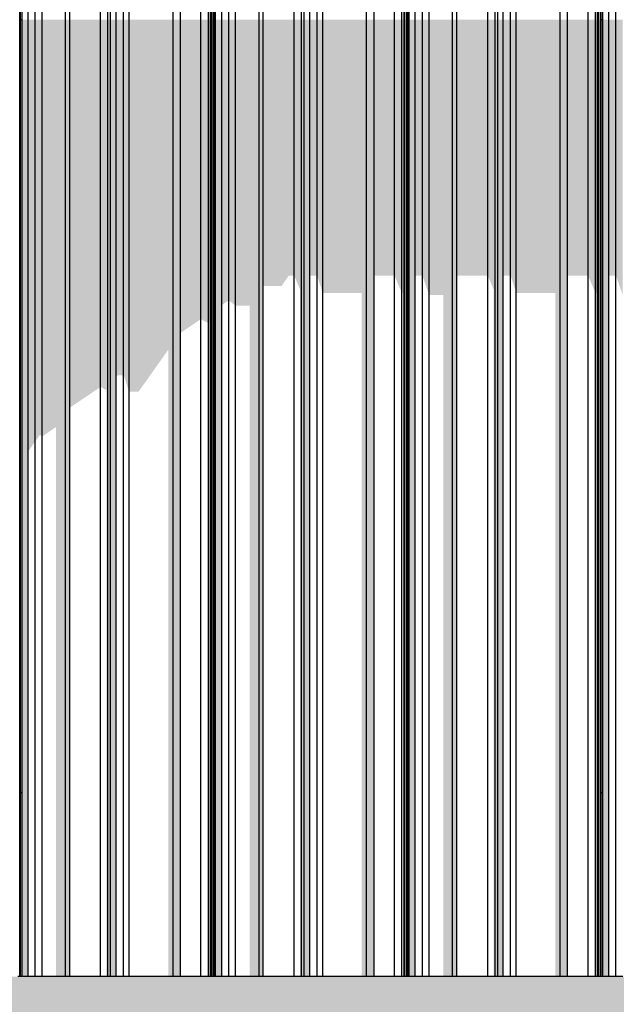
# Model space of a CAD drawing. Header units: metres. Extents: x -58265 to 590738, y -55036 to 35250.
# Tile 138 of 160: x 574495 to 575728, y -50686 to -48649. Entities that reach past the tile are written whole.
import ezdxf

# ---------------------------------------------------------------- set-up
doc = ezdxf.new("R2010")
doc.units = ezdxf.units.M
doc.header["$LTSCALE"] = 0.05
doc.layers.add('Ansicht Süd_3_A_1_Fassaden', color=7, linetype='Continuous')
doc.layers.add('Ansicht Süd_3_A_1_Schraffuren', color=7, linetype='Continuous')

msp = doc.modelspace()

# ---------------------------------------------------------------- hatches: boundary and pattern name
at = {"layer": 'Ansicht Süd_3_A_1_Schraffuren', "linetype": 'Continuous', "lineweight": 15}
for points in [[(574496.5, -50248.9), (574496.5, -48648.9), (574494.7, -48648.9), (574494.7, -50248.9)], [(574499.6, -50248.9), (574499.6, -48648.9), (574496.5, -48648.9), (574496.5, -50248.9)], [(574512.2, -50248.9), (574512.2, -48648.9), (574499.6, -48648.9), (574499.6, -50248.9)], [(574526.8, -48648.9), (574512.2, -48648.9), (574512.2, -49542.2), (574526.8, -49521.4)], [(574541, -48648.9), (574526.8, -48648.9), (574526.8, -49521.4), (574536.5, -49507.8), (574541, -49511.4)], [(574589.4, -48648.9), (574541, -48648.9), (574541, -49511.4), (574569.9, -49491.8), (574569.9, -50248.9), (574589.4, -50248.9)], [(574598.3, -50248.9), (574598.3, -48648.9), (574589.4, -48648.9), (574589.4, -50248.9)], [(574598.3, -49451.8), (574662.1, -49408.6), (574662.1, -48648.9), (574598.3, -48648.9)], [(574677.3, -48648.9), (574662.1, -48648.9), (574662.1, -49408.6), (574674.1, -49415.3), (574674.1, -50248.9), (574677.3, -50248.9)], [(574682.6, -50248.9), (574682.6, -48648.9), (574677.3, -48648.9), (574677.3, -50248.9)], [(574694.3, -50248.9), (574694.3, -48648.9), (574682.6, -48648.9), (574682.6, -50248.9)], [(574709.4, -48648.9), (574694.3, -48648.9), (574694.3, -49386.9), (574697.7, -49384.5), (574709.4, -49384.5)], [(574709.4, -48648.9), (574709.4, -49384.5), (574710.1, -49386.7), (574710.5, -49386.1), (574721.1, -49418.5), (574721.1, -48648.9)], [(574721.1, -48648.9), (574721.1, -49418.5), (574740.6, -49418.5), (574800.5, -49333.7), (574801.8, -49332.8), (574801.8, -50248.9), (574811.8, -50248.9), (574811.8, -48648.9)], [(574827.2, -50248.9), (574827.2, -48648.9), (574811.8, -48648.9), (574811.8, -50248.9)], [(574869.4, -48648.9), (574827.2, -48648.9), (574827.2, -49297), (574869.4, -49268.5)], [(574884.8, -48648.9), (574869.4, -48648.9), (574869.4, -49268.5), (574884.8, -49276.8)], [(574889.3, -48648.9), (574884.8, -48648.9), (574884.8, -49276.8), (574886.9, -49275.3), (574886.9, -50248.9), (574889.3, -50248.9)], [(574891.1, -50248.9), (574891.1, -48648.9), (574889.3, -48648.9), (574889.3, -50248.9)], [(574891.1, -49269.5), (574891.3, -50248.9), (574895, -50248.9), (574895, -48648.9), (574891.1, -48648.9)], [(574896.8, -50248.9), (574896.8, -48648.9), (574895, -48648.9), (574895, -50248.9)], [(574899.8, -50248.9), (574899.8, -48648.9), (574896.8, -48648.9), (574896.8, -50248.9)], [(574912.5, -50248.9), (574912.5, -48648.9), (574899.8, -48648.9), (574899.8, -50248.9)], [(574927.1, -48648.9), (574912.5, -48648.9), (574912.5, -49239.4), (574927.1, -49229.5)], [(574941.2, -48648.9), (574927.1, -48648.9), (574927.1, -49229.5), (574941.2, -49240.9)], [(574989.6, -48648.9), (574941.2, -48648.9), (574941.2, -49240.9), (574942.1, -49240.3), (574970.2, -49240.3), (574970.2, -50248.9), (574989.6, -50248.9)], [(574998.5, -50248.9), (574998.5, -48648.9), (574989.6, -48648.9), (574989.6, -50248.9)], [(575062.4, -48648.9), (574998.5, -48648.9), (574998.5, -49200.2), (575035.9, -49200.2), (575051.3, -49178.4), (575062.4, -49178.4)], [(575077.5, -48648.9), (575062.4, -48648.9), (575062.4, -49178.4), (575074.4, -49206.9), (575074.4, -50248.9), (575077.5, -50248.9)], [(575082.8, -50248.9), (575082.8, -48648.9), (575077.5, -48648.9), (575077.5, -50248.9)], [(575094.5, -50248.9), (575094.5, -48648.9), (575082.8, -48648.9), (575082.8, -50248.9)], [(575109.7, -48648.9), (575094.5, -48648.9), (575094.5, -49178.4), (575109.7, -49178.4)], [(575121.3, -48648.9), (575109.7, -48648.9), (575109.7, -49178.4), (575121.3, -49214.2)], [(575212.1, -48648.9), (575121.3, -48648.9), (575121.3, -49214.2), (575202.1, -49214.2), (575202.1, -50248.9), (575212.1, -50248.9)], [(575227.4, -50248.9), (575227.4, -48648.9), (575212.1, -48648.9), (575212.1, -50248.9)], [(575269.7, -48648.9), (575227.4, -48648.9), (575227.4, -49178.4), (575269.7, -49178.4)], [(575285, -48648.9), (575269.7, -48648.9), (575269.7, -49178.4), (575285, -49214.2)], [(575289.6, -48648.9), (575285, -48648.9), (575285, -49214.2), (575287.2, -49214.2), (575287.2, -50248.9), (575289.6, -50248.9)], [(575291.3, -50248.9), (575291.3, -48648.9), (575289.6, -48648.9), (575289.6, -50248.9)], [(575295.3, -48648.9), (575291.3, -48648.9), (575291.3, -49208.4), (575291.6, -50248.9), (575295.3, -50248.9)], [(575297.1, -50248.9), (575297.1, -48648.9), (575295.3, -48648.9), (575295.3, -50248.9)], [(575300.1, -50248.9), (575300.1, -48648.9), (575297.1, -48648.9), (575297.1, -50248.9)], [(575312.7, -50248.9), (575312.7, -48648.9), (575300.1, -48648.9), (575300.1, -50248.9)], [(575327.4, -48648.9), (575312.7, -48648.9), (575312.7, -49178.4), (575327.4, -49178.4)], [(575341.5, -48648.9), (575327.4, -48648.9), (575327.4, -49178.4), (575341.5, -49218.5)], [(575389.9, -48648.9), (575341.5, -48648.9), (575341.5, -49218.5), (575370.5, -49218.5), (575370.5, -50248.9), (575389.9, -50248.9)], [(575398.8, -50248.9), (575398.8, -48648.9), (575389.9, -48648.9), (575389.9, -50248.9)], [(575462.7, -48648.9), (575398.8, -48648.9), (575398.8, -49178.4), (575462.7, -49178.4)], [(575477.8, -48648.9), (575462.7, -48648.9), (575462.7, -49178.4), (575474.7, -49206.9), (575474.7, -50248.9), (575477.8, -50248.9)], [(575483.1, -50248.9), (575483.1, -48648.9), (575477.8, -48648.9), (575477.8, -50248.9)], [(575494.8, -50248.9), (575494.8, -48648.9), (575483.1, -48648.9), (575483.1, -50248.9)], [(575509.9, -48648.9), (575494.8, -48648.9), (575494.8, -49178.4), (575509.9, -49178.4)], [(575521.6, -48648.9), (575509.9, -48648.9), (575509.9, -49178.4), (575521.6, -49214.2)], [(575612.4, -48648.9), (575521.6, -48648.9), (575521.6, -49214.2), (575602.4, -49214.2), (575602.4, -50248.9), (575612.4, -50248.9)], [(575627.7, -50248.9), (575627.7, -48648.9), (575612.4, -48648.9), (575612.4, -50248.9)], [(575670, -48648.9), (575627.7, -48648.9), (575627.7, -49178.4), (575670, -49178.4)], [(575685.3, -48648.9), (575670, -48648.9), (575670, -49178.4), (575685.3, -49214.2)], [(575689.8, -48648.9), (575685.3, -48648.9), (575685.3, -49214.2), (575687.5, -49214.2), (575687.5, -50248.9), (575689.8, -50248.9)], [(575691.6, -50248.9), (575691.6, -48648.9), (575689.8, -48648.9), (575689.8, -50248.9)], [(575691.6, -48648.9), (575691.6, -49208.4), (575691.8, -50248.9), (575695.6, -50248.9), (575695.6, -48648.9)], [(575697.3, -50248.9), (575697.3, -48648.9), (575695.6, -48648.9), (575695.6, -50248.9)], [(575700.4, -50248.9), (575700.4, -48648.9), (575697.3, -48648.9), (575697.3, -50248.9)], [(575713, -50248.9), (575713, -48648.9), (575700.4, -48648.9), (575700.4, -50248.9)], [(575727.7, -48648.9), (575713, -48648.9), (575713, -49178.4), (575727.7, -49178.4)], [(575741.8, -48648.9), (575727.7, -48648.9), (575727.7, -49178.4), (575741.8, -49218.5)], [(574496.5, -50628.9), (574496.5, -50248.9), (574494.7, -50248.9), (574494.7, -50628.9)], [(574499.6, -50628.9), (574499.6, -50248.9), (574496.5, -50248.9), (574496.5, -50628.9)], [(574512.2, -50628.9), (574512.2, -50248.9), (574499.6, -50248.9), (574499.6, -50628.9)], [(574589.4, -50248.9), (574569.9, -50248.9), (574569.9, -50628.9), (574589.4, -50628.9)], [(574598.3, -50628.9), (574598.3, -50248.9), (574589.4, -50248.9), (574589.4, -50628.9)], [(574677.3, -50248.9), (574674.1, -50248.9), (574674.1, -50628.9), (574677.3, -50628.9)], [(574682.6, -50628.9), (574682.6, -50248.9), (574677.3, -50248.9), (574677.3, -50628.9)], [(574694.3, -50628.9), (574694.3, -50248.9), (574682.6, -50248.9), (574682.6, -50628.9)], [(574811.8, -50248.9), (574801.8, -50248.9), (574801.8, -50628.9), (574811.8, -50628.9)], [(574827.2, -50628.9), (574827.2, -50248.9), (574811.8, -50248.9), (574811.8, -50628.9)], [(574889.3, -50248.9), (574886.9, -50248.9), (574886.9, -50628.9), (574889.3, -50628.9)], [(574891.1, -50628.9), (574891.1, -50248.9), (574889.3, -50248.9), (574889.3, -50628.9)], [(574891.3, -50628.9), (574895, -50628.9), (574895, -50248.9), (574891.3, -50248.9)], [(574896.8, -50628.9), (574896.8, -50248.9), (574895, -50248.9), (574895, -50628.9)], [(574899.8, -50628.9), (574899.8, -50248.9), (574896.8, -50248.9), (574896.8, -50628.9)], [(574912.5, -50628.9), (574912.5, -50248.9), (574899.8, -50248.9), (574899.8, -50628.9)], [(574989.6, -50248.9), (574970.2, -50248.9), (574970.2, -50628.9), (574989.6, -50628.9)], [(574998.5, -50628.9), (574998.5, -50248.9), (574989.6, -50248.9), (574989.6, -50628.9)], [(575077.5, -50248.9), (575074.4, -50248.9), (575074.4, -50628.9), (575077.5, -50628.9)], [(575082.8, -50628.9), (575082.8, -50248.9), (575077.5, -50248.9), (575077.5, -50628.9)], [(575094.5, -50628.9), (575094.5, -50248.9), (575082.8, -50248.9), (575082.8, -50628.9)], [(575202.1, -50628.9), (575212.1, -50628.9), (575212.1, -50248.9), (575202.1, -50248.9)], [(575227.4, -50628.9), (575227.4, -50248.9), (575212.1, -50248.9), (575212.1, -50628.9)], [(575287.2, -50628.9), (575289.6, -50628.9), (575289.6, -50248.9), (575287.2, -50248.9)], [(575291.3, -50628.9), (575291.3, -50248.9), (575289.6, -50248.9), (575289.6, -50628.9)], [(575295.3, -50248.9), (575291.6, -50248.9), (575291.6, -50628.9), (575295.3, -50628.9)], [(575297.1, -50628.9), (575297.1, -50248.9), (575295.3, -50248.9), (575295.3, -50628.9)], [(575300.1, -50628.9), (575300.1, -50248.9), (575297.1, -50248.9), (575297.1, -50628.9)], [(575312.7, -50628.9), (575312.7, -50248.9), (575300.1, -50248.9), (575300.1, -50628.9)], [(575370.5, -50628.9), (575389.9, -50628.9), (575389.9, -50248.9), (575370.5, -50248.9)], [(575398.8, -50628.9), (575398.8, -50248.9), (575389.9, -50248.9), (575389.9, -50628.9)], [(575474.7, -50628.9), (575477.8, -50628.9), (575477.8, -50248.9), (575474.7, -50248.9)], [(575483.1, -50628.9), (575483.1, -50248.9), (575477.8, -50248.9), (575477.8, -50628.9)], [(575494.8, -50628.9), (575494.8, -50248.9), (575483.1, -50248.9), (575483.1, -50628.9)], [(575602.4, -50628.9), (575612.4, -50628.9), (575612.4, -50248.9), (575602.4, -50248.9)], [(575627.7, -50628.9), (575627.7, -50248.9), (575612.4, -50248.9), (575612.4, -50628.9)], [(575689.8, -50248.9), (575687.5, -50248.9), (575687.5, -50628.9), (575689.8, -50628.9)], [(575691.6, -50628.9), (575691.6, -50248.9), (575689.8, -50248.9), (575689.8, -50628.9)], [(575695.6, -50248.9), (575691.8, -50248.9), (575691.8, -50628.9), (575695.6, -50628.9)], [(575697.3, -50628.9), (575697.3, -50248.9), (575695.6, -50248.9), (575695.6, -50628.9)], [(575700.4, -50628.9), (575700.4, -50248.9), (575697.3, -50248.9), (575697.3, -50628.9)], [(575713, -50628.9), (575713, -50248.9), (575700.4, -50248.9), (575700.4, -50628.9)]]:
    msp.add_hatch(color=7, dxfattribs=at).paths.add_polyline_path(points)
h = msp.add_hatch(color=7, dxfattribs=at)
h.paths.add_polyline_path([(562640.9, -50736.3), (562671.4, -50706.2), (562747, -50706.2), (562747, -50742), (562787.2, -50742), (562827, -50706.2), (562828.1, -50706.2), (562828.1, -50742), (562842, -50742), (562883.8, -50702), (562910.4, -50702), (562910.4, -50742), (562974.2, -50742), (563006.3, -50713.6), (563006.3, -50742), (563021.5, -50742), (563058.5, -50706.2), (563139.2, -50706.2), (563139.2, -50742), (563181.5, -50742), (563222.2, -50706.2), (563224.3, -50706.2), (563224.3, -50712.1), (563224.6, -50742), (563239.2, -50742), (563281.7, -50702), (563310.6, -50702), (563310.6, -50742), (563374.5, -50742), (563406.6, -50713.6), (563406.6, -50742), (563421.7, -50742), (563458.7, -50706.2), (563539.5, -50706.2), (563539.5, -50742), (563581.8, -50742), (563622.4, -50706.2), (563624.6, -50706.2), (563624.6, -50712.1), (563624.8, -50742), (563639.5, -50742), (563681.9, -50702), (563710.9, -50702), (563710.9, -50742), (563774.7, -50742), (563806.9, -50713.6), (563806.9, -50742), (563822, -50742), (563859, -50706.2), (563939.8, -50706.2), (563939.8, -50742), (563982.1, -50742), (564022.7, -50706.2), (564024.9, -50706.2), (564024.9, -50712.1), (564025.1, -50742), (564039.8, -50742), (564082.2, -50702), (564111.2, -50702), (564111.2, -50742), (564175, -50742), (564207.2, -50713.6), (564207.2, -50742), (564222.3, -50742), (564259.3, -50706.2), (564340.1, -50706.2), (564340.1, -50742), (564382.3, -50742), (564423, -50706.2), (564425.1, -50706.2), (564425.1, -50712.1), (564425.4, -50742), (564440, -50742), (564482.5, -50702), (564511.4, -50702), (564511.4, -50742), (564575.3, -50742), (564607.4, -50713.6), (564607.4, -50742), (564622.6, -50742), (564659.6, -50706.2), (564740.3, -50706.2), (564740.3, -50742), (564782.6, -50742), (564823.2, -50706.2), (564825.4, -50706.2), (564825.4, -50712.1), (564825.6, -50742), (564840.3, -50742), (564882.8, -50702), (564911.7, -50702), (564911.7, -50742), (564975.6, -50742), (565007.7, -50713.6), (565007.7, -50742), (565022.8, -50742), (565059.8, -50706.2), (565140.6, -50706.2), (565140.6, -50742), (565182.9, -50742), (565223.5, -50706.2), (565225.7, -50706.2), (565225.7, -50712.1), (565225.9, -50742), (565240.6, -50742), (565283, -50702), (565312, -50702), (565312, -50742), (565375.8, -50742), (565408, -50713.6), (565408, -50742), (565423.1, -50742), (565460.1, -50706.2), (565540.9, -50706.2), (565540.9, -50742), (565583.1, -50742), (565623.8, -50706.2), (565626, -50706.2), (565626, -50712.1), (565626.2, -50742), (565640.8, -50742), (565683.3, -50702), (565712.3, -50702), (565712.3, -50742), (565776.1, -50742), (565808.3, -50713.6), (565808.3, -50742), (565823.4, -50742), (565860.4, -50706.2), (565941.2, -50706.2), (565941.2, -50742), (565983.4, -50742), (566024.1, -50706.2), (566026.2, -50706.2), (566026.2, -50712.1), (566026.5, -50742), (566041.1, -50742), (566083.6, -50702), (566112.5, -50702), (566112.5, -50742), (566176.4, -50742), (566208.5, -50713.6), (566208.5, -50742), (566223.7, -50742), (566260.6, -50706.2), (566341.4, -50706.2), (566341.4, -50742), (566383.7, -50742), (566424.3, -50706.2), (566426.5, -50706.2), (566426.5, -50712.1), (566426.7, -50742), (566441.4, -50742), (566483.8, -50702), (566512.8, -50702), (566512.8, -50742), (566576.7, -50742), (566608.8, -50713.6), (566608.8, -50742), (566623.9, -50742), (566660.9, -50706.2), (566741.7, -50706.2), (566741.7, -50742), (566784, -50742), (566824.6, -50706.2), (566826.8, -50706.2), (566826.8, -50712.1), (566827, -50742), (566841.7, -50742), (566884.1, -50702), (566913.1, -50702), (566913.1, -50742), (566976.9, -50742), (567009.1, -50713.6), (567009.1, -50742), (567024.2, -50742), (567061.2, -50706.2), (567142, -50706.2), (567142, -50742), (567184.2, -50742), (567224.9, -50706.2), (567227.1, -50706.2), (567227.1, -50712.1), (567227.3, -50742), (567241.9, -50742), (567284.4, -50702), (567313.4, -50702), (567313.4, -50742), (567377.2, -50742), (567409.3, -50713.6), (567409.3, -50742), (567424.5, -50742), (567461.5, -50706.2), (567542.2, -50706.2), (567542.2, -50742), (567584.5, -50742), (567625.2, -50706.2), (567627.3, -50706.2), (567627.3, -50712.1), (567627.6, -50742), (567642.2, -50742), (567684.7, -50702), (567713.6, -50702), (567713.6, -50742), (567777.5, -50742), (567809.6, -50713.6), (567809.6, -50742), (567824.7, -50742), (567861.7, -50706.2), (567942.5, -50706.2), (567942.5, -50742), (567984.8, -50742), (568025.4, -50706.2), (568027.6, -50706.2), (568027.6, -50712.1), (568027.8, -50742), (568042.5, -50742), (568084.9, -50702), (568113.9, -50702), (568113.9, -50742), (568177.7, -50742), (568209.9, -50713.6), (568209.9, -50742), (568225, -50742), (568262, -50706.2), (568342.8, -50706.2), (568342.8, -50742), (568385.1, -50742), (568425.7, -50706.2), (568427.9, -50706.2), (568427.9, -50712.1), (568428.1, -50742), (568442.8, -50742), (568485.2, -50702), (568514.2, -50702), (568514.2, -50742), (568578, -50742), (568610.2, -50713.6), (568610.2, -50742), (568625.3, -50742), (568662.3, -50706.2), (568743.1, -50706.2), (568743.1, -50742), (568785.3, -50742), (568826, -50706.2), (568828.1, -50706.2), (568828.1, -50712.1), (568828.4, -50742), (568843, -50742), (568885.5, -50702), (568914.4, -50702), (568914.4, -50742), (568978.3, -50742), (569010.4, -50713.6), (569010.4, -50742), (569025.6, -50742), (569062.6, -50706.2), (569143.3, -50706.2), (569143.3, -50742), (569185.6, -50742), (569226.2, -50706.2), (569228.4, -50706.2), (569228.4, -50712.1), (569228.6, -50742), (569243.3, -50742), (569285.8, -50702), (569314.7, -50702), (569314.7, -50742), (569378.6, -50742), (569410.7, -50713.6), (569410.7, -50742), (569425.8, -50742), (569462.8, -50706.2), (569543.6, -50706.2), (569543.6, -50742), (569585.9, -50742), (569626.5, -50706.2), (569628.7, -50706.2), (569628.7, -50712.1), (569628.9, -50742), (569643.6, -50742), (569686, -50702), (569715, -50702), (569715, -50742), (569778.8, -50742), (569811, -50713.6), (569811, -50742), (569826.1, -50742), (569863.1, -50706.2), (569943.9, -50706.2), (569943.9, -50742), (569986.1, -50742), (570026.8, -50706.2), (570029, -50706.2), (570029, -50712.1), (570029.2, -50742), (570043.8, -50742), (570086.3, -50702), (570115.3, -50702), (570115.3, -50742), (570164, -50742), (568988.6, -51536.5), (568981.1, -51536.5), (568936.1, -51600.2), (568936.1, -51615.2), (568939.7, -51615.2), (568936.1, -51620.2), (568936.1, -51676.1), (568996.1, -51676.1), (568996.1, -51582.8), (569032.5, -51558.2), (569032.5, -51676.1), (569092.5, -51676.1), (569092.5, -51517.6), (569129, -51493), (569129, -51676.1), (569189, -51676.1), (569189, -51452.4), (569225.4, -51427.8), (569225.4, -51676.1), (569285.4, -51676.1), (569285.4, -51387.3), (569321.8, -51362.6), (569321.8, -51676.1), (569381.8, -51676.1), (569381.8, -51322.1), (569418.2, -51297.5), (569418.2, -51676.1), (569478.2, -51676.1), (569478.2, -51256.9), (569514.7, -51232.3), (569514.7, -51676.1), (569574.7, -51676.1), (569574.7, -51191.7), (569611.1, -51167.1), (569611.1, -51656.2), (569597, -51676.1), (570613, -51676.1), (570666.1, -51601.1), (570810.6, -51503.4), (570876.1, -51503.4), (570936.1, -51418.6), (571080.6, -51320.9), (571146.1, -51320.9), (571206.1, -51236.1), (571350.6, -51138.4), (571416.1, -51138.4), (571431.5, -51116.6), (572222.6, -51116.6), (572460.4, -50955.9), (572525.9, -50955.9), (572585.8, -50871.1), (572730.4, -50773.4), (572795.9, -50773.4), (572831.1, -50723.6), (572831.1, -50742), (572845.8, -50742), (572888.2, -50702), (572917.2, -50702), (572917.2, -50742), (572981, -50742), (573013.2, -50713.6), (573013.2, -50742), (573028.3, -50742), (573065.3, -50706.2), (573146.1, -50706.2), (573146.1, -50742), (573188.3, -50742), (573229, -50706.2), (573231.1, -50706.2), (573231.1, -50712.1), (573231.4, -50742), (573246, -50742), (573288.5, -50702), (573317.4, -50702), (573317.4, -50742), (573381.3, -50742), (573413.4, -50713.6), (573413.4, -50742), (573428.6, -50742), (573465.6, -50706.2), (573546.3, -50706.2), (573546.3, -50742), (573588.6, -50742), (573629.2, -50706.2), (573631.4, -50706.2), (573631.4, -50712.1), (573631.6, -50742), (573646.3, -50742), (573688.8, -50702), (573717.7, -50702), (573717.7, -50742), (573781.6, -50742), (573813.7, -50713.6), (573813.7, -50742), (573828.8, -50742), (573865.8, -50706.2), (573946.6, -50706.2), (573946.6, -50742), (573988.9, -50742), (574029.5, -50706.2), (574031.7, -50706.2), (574031.7, -50712.1), (574031.9, -50742), (574046.6, -50742), (574089, -50702), (574118, -50702), (574118, -50742), (574181.8, -50742), (574214, -50713.6), (574214, -50742), (574229.1, -50742), (574266.1, -50706.2), (574346.9, -50706.2), (574346.9, -50742), (574389.1, -50742), (574429.8, -50706.2), (574432, -50706.2), (574432, -50712.1), (574432.2, -50742), (574446.8, -50742), (574489.3, -50702), (574518.3, -50702), (574518.3, -50742), (574582.1, -50742), (574614.3, -50713.6), (574614.3, -50742), (574629.4, -50742), (574666.4, -50706.2), (574747.2, -50706.2), (574747.2, -50742), (574789.4, -50742), (574830.1, -50706.2), (574832.2, -50706.2), (574832.2, -50712.1), (574832.5, -50742), (574847.1, -50742), (574889.6, -50702), (574918.5, -50702), (574918.5, -50742), (574982.4, -50742), (575014.5, -50713.6), (575014.5, -50742), (575029.7, -50742), (575066.6, -50706.2), (575147.4, -50706.2), (575147.4, -50742), (575189.7, -50742), (575230.3, -50706.2), (575232.5, -50706.2), (575232.5, -50712.1), (575232.7, -50742), (575247.4, -50742), (575289.8, -50702), (575318.8, -50702), (575318.8, -50742), (575382.7, -50742), (575414.8, -50713.6), (575414.8, -50742), (575429.9, -50742), (575466.9, -50706.2), (575547.7, -50706.2), (575547.7, -50742), (575590, -50742), (575630.6, -50706.2), (575632.8, -50706.2), (575632.8, -50712.1), (575633, -50742), (575647.7, -50742), (575690.1, -50702), (575719.1, -50702), (575719.1, -50742), (575782.9, -50742), (575815.1, -50713.6), (575815.1, -50742), (575830.2, -50742), (575867.2, -50706.2), (575948, -50706.2), (575948, -50742), (575990.2, -50742), (576030.9, -50706.2), (576033.1, -50706.2), (576033.1, -50712.1), (576033.3, -50742), (576047.9, -50742), (576090.4, -50702), (576119.4, -50702), (576119.4, -50742), (576183.2, -50742), (576215.3, -50713.6), (576215.3, -50742), (576230.5, -50742), (576267.5, -50706.2), (576348.2, -50706.2), (576348.2, -50742), (576390.5, -50742), (576431.2, -50706.2), (576433.3, -50706.2), (576433.3, -50712.1), (576433.6, -50742), (576448.2, -50742), (576490.7, -50702), (576519.6, -50702), (576519.6, -50742), (576583.5, -50742), (576615.6, -50713.6), (576615.6, -50742), (576630.7, -50742), (576667.7, -50706.2), (576748.5, -50706.2), (576748.5, -50742), (576790.8, -50742), (576831.4, -50706.2), (576833.6, -50706.2), (576833.6, -50712.1), (576833.8, -50742), (576848.5, -50742), (576890.9, -50702), (576919.9, -50702), (576919.9, -50742), (576983.7, -50742), (577015.9, -50713.6), (577015.9, -50742), (577031, -50742), (577068, -50706.2), (577148.8, -50706.2), (577148.8, -50742), (577191.1, -50742), (577231.7, -50706.2), (577233.9, -50706.2), (577233.9, -50712.1), (577234.1, -50742), (577248.8, -50742), (577291.2, -50702), (577320.2, -50702), (577320.2, -50742), (577384, -50742), (577416.2, -50713.6), (577416.2, -50742), (577431.3, -50742), (577468.3, -50706.2), (577549.1, -50706.2), (577549.1, -50742), (577591.3, -50742), (577632, -50706.2), (577634.1, -50706.2), (577634.1, -50712.1), (577634.4, -50742), (577649, -50742), (577691.5, -50702), (577720.4, -50702), (577720.4, -50742), (577784.3, -50742), (577816.4, -50713.6), (577816.4, -50742), (577831.6, -50742), (577868.6, -50706.2), (577949.3, -50706.2), (577949.3, -50742), (577991.6, -50742), (578032.2, -50706.2), (578034.4, -50706.2), (578034.4, -50712.1), (578034.6, -50742), (578049.3, -50742), (578091.8, -50702), (578120.7, -50702), (578120.7, -50742), (578184.6, -50742), (578216.7, -50713.6), (578216.7, -50742), (578231.8, -50742), (578268.8, -50706.2), (578349.6, -50706.2), (578349.6, -50742), (578391.9, -50742), (578432.5, -50706.2), (578434.7, -50706.2), (578434.7, -50712.1), (578434.9, -50742), (578449.6, -50742), (578492, -50702), (578521, -50702), (578521, -50742), (578584.8, -50742), (578617, -50713.6), (578617, -50742), (578632.1, -50742), (578669.1, -50706.2), (578749.9, -50706.2), (578749.9, -50742), (578792.1, -50742), (578832.8, -50706.2), (578835, -50706.2), (578835, -50712.1), (578835.2, -50742), (578849.8, -50742), (578892.3, -50702), (578921.3, -50702), (578921.3, -50742), (578985.1, -50742), (579017.3, -50713.6), (579017.3, -50742), (579032.4, -50742), (579069.4, -50706.2), (579150.2, -50706.2), (579150.2, -50742), (579192.4, -50742), (579233.1, -50706.2), (579235.2, -50706.2), (579235.2, -50712.1), (579235.5, -50742), (579250.1, -50742), (579292.6, -50702), (579321.5, -50702), (579321.5, -50742), (579385.4, -50742), (579417.5, -50713.6), (579417.5, -50742), (579432.7, -50742), (579469.6, -50706.2), (579550.4, -50706.2), (579550.4, -50742), (579592.7, -50742), (579633.3, -50706.2), (579635.5, -50706.2), (579635.5, -50712.1), (579635.7, -50742), (579650.4, -50742), (579692.8, -50702), (579721.8, -50702), (579721.8, -50742), (579785.7, -50742), (579817.8, -50713.6), (579817.8, -50742), (579832.9, -50742), (579869.9, -50706.2), (579950.7, -50706.2), (579950.7, -50742), (579993, -50742), (580033.6, -50706.2), (580035.8, -50706.2), (580035.8, -50712.1), (580036, -50742), (580050.7, -50742), (580093.1, -50702), (580122.1, -50702), (580122.1, -50742), (580185.9, -50742), (580218.1, -50713.6), (580218.1, -50742), (580233.2, -50742), (580270.2, -50706.2), (580351, -50706.2), (580351, -50742), (580393.2, -50742), (580433.9, -50706.2), (580436.1, -50706.2), (580436.1, -50712.1), (580436.3, -50742), (580450.9, -50742), (580493.4, -50702), (580522.4, -50702), (580522.4, -50742), (580586.2, -50742), (580618.3, -50713.6), (580618.3, -50742), (580633.5, -50742), (580670.5, -50706.2), (580751.2, -50706.2), (580751.2, -50742), (580793.5, -50742), (580834.2, -50706.2), (580836.3, -50706.2), (580836.3, -50712.1), (580836.6, -50742), (580851.2, -50742), (580893.7, -50702), (580922.6, -50702), (580922.6, -50742), (580986.5, -50742), (581018.6, -50713.6), (581018.6, -50742), (581033.7, -50742), (581070.7, -50706.2), (581151.5, -50706.2), (581151.5, -50742), (581193.8, -50742), (581234.4, -50706.2), (581236.6, -50706.2), (581236.6, -50712.1), (581236.8, -50742), (581251.5, -50742), (581293.9, -50702), (581322.9, -50702), (581322.9, -50742), (581386.7, -50742), (581418.9, -50713.6), (581418.9, -50742), (581434, -50742), (581471, -50706.2), (581551.8, -50706.2), (581551.8, -50742), (581594.1, -50742), (581634.7, -50706.2), (581636.9, -50706.2), (581636.9, -50712.1), (581637.1, -50742), (581651.8, -50742), (581694.2, -50702), (581723.2, -50702), (581723.2, -50742), (581787, -50742), (581819.2, -50713.6), (581819.2, -50742), (581834.3, -50742), (581871.3, -50706.2), (581952.1, -50706.2), (581952.1, -50742), (581994.3, -50742), (582035, -50706.2), (582037.1, -50706.2), (582037.1, -50712.1), (582037.4, -50742), (582052, -50742), (582094.5, -50702), (582123.4, -50702), (582123.4, -50742), (582187.3, -50742), (582219.4, -50713.6), (582219.4, -50742), (582234.6, -50742), (582271.6, -50706.2), (582352.3, -50706.2), (582352.3, -50742), (582394.6, -50742), (582435.2, -50706.2), (582437.4, -50706.2), (582437.4, -50712.1), (582437.6, -50742), (582452.3, -50742), (582494.8, -50702), (582523.7, -50702), (582523.7, -50742), (582587.6, -50742), (582619.7, -50713.6), (582619.7, -50742), (582634.8, -50742), (582671.8, -50706.2), (582752.6, -50706.2), (582752.6, -50742), (582794.9, -50742), (582835.5, -50706.2), (582837.7, -50706.2), (582837.7, -50712.1), (582837.9, -50742), (582852.6, -50742), (582895, -50702), (582924, -50702), (582924, -50742), (582987.8, -50742), (583020, -50713.6), (583020, -50742), (583035.1, -50742), (583072.1, -50706.2), (583152.9, -50706.2), (583152.9, -50742), (583195.1, -50742), (583235.8, -50706.2), (583238, -50706.2), (583238, -50712.1), (583238.2, -50742), (583252.8, -50742), (583295.3, -50702), (583324.3, -50702), (583324.3, -50742), (583388.1, -50742), (583420.2, -50713.6), (583420.2, -50742), (583435.4, -50742), (583472.4, -50706.2), (583553.2, -50706.2), (583553.2, -50742), (583595.4, -50742), (583636.1, -50706.2), (583638.2, -50706.2), (583638.2, -50712.1), (583638.5, -50742), (583653.1, -50742), (583695.6, -50702), (583724.5, -50702), (583724.5, -50742), (583788.4, -50742), (583820.5, -50713.6), (583820.5, -50742), (583835.6, -50742), (583872.6, -50706.2), (583953.4, -50706.2), (583953.4, -50742), (583995.7, -50742), (584036.3, -50706.2), (584038.5, -50706.2), (584038.5, -50712.1), (584038.7, -50742), (584053.4, -50742), (584095.8, -50702), (584124.4, -50702), (584124.4, -50742), (584185, -50742), (584215.5, -50714.5), (584215.5, -50742), (584229.8, -50742), (584266.2, -50706.2), (584341.7, -50706.2), (584341.7, -50742), (584381.8, -50742), (584421.6, -50706.2), (584422.6, -50706.2), (584422.6, -50742), (584435.9, -50742), (584435.9, -50628.9), (570455, -50628.9), (570370.4, -50686.1), (570156.1, -50686.1), (570240.7, -50628.9), (562640.9, -50628.9)])
h.paths.add_polyline_path([(569671.1, -51571.3), (569671.1, -51126.5), (569707.5, -51101.9), (569707.5, -51519.8)], flags=0)
h.paths.add_polyline_path([(569804, -51383.4), (569767.5, -51435), (569767.5, -51061.4), (569804, -51036.7)], flags=0)
h.paths.add_polyline_path([(569864, -51298.6), (569864, -50996.2), (569900.4, -50971.6), (569900.4, -51247.1)], flags=0)
h.paths.add_polyline_path([(569960.4, -50983.1), (569996.8, -50983.1), (569996.8, -51110.7), (569960.4, -51162.2)], flags=0)
h.paths.add_polyline_path([(569960.4, -50962.9), (569960.4, -50931), (569996.8, -50906.4), (569996.8, -50911.9), (569996.1, -50912.4)], flags=0)
h.paths.add_polyline_path([(570087.1, -50983.1), (570056.8, -51025.9), (570056.8, -50983.1)], flags=0)
h.paths.add_polyline_path([(570056.8, -50865.8), (570093.2, -50841.2), (570093.2, -50846.7), (570056.8, -50871.3)], flags=0)
h.paths.add_polyline_path([(570189.7, -50781.5), (570153.2, -50806.2), (570153.2, -50800.7), (570189.7, -50776)], flags=0)
h.paths.add_polyline_path([(570249.7, -50735.5), (570286.1, -50710.9), (570286.1, -50716.4), (570249.7, -50741)], flags=0)

# ---------------------------------------------------------------- linework, layer by layer
at = {"layer": 'Ansicht Süd_3_A_1_Fassaden', "color": 7, "linetype": 'Continuous', "lineweight": 25}
for p, q in [((575713, -48648.9), (575713, -47642.5)), ((575727.7, -48648.9), (575727.7, -47632.6)), ((575685.3, -48648.9), (575685.3, -47661.3)), ((575689.8, -48648.9), (575689.8, -47658.2)), ((575691.6, -48648.9), (575691.6, -47657)), ((575695.6, -48648.9), (575695.6, -47654.3)), ((575697.3, -48648.9), (575697.3, -47653.1)), ((575700.4, -48648.9), (575700.4, -47651.1)), ((575670, -48648.9), (575670, -47671.6)), ((575612.4, -48648.9), (575612.4, -47710.6)), ((575627.7, -48648.9), (575627.7, -47700.2)), ((575462.7, -48648.9), (575462.7, -47811.7)), ((575477.8, -48648.9), (575477.8, -47801.5)), ((575483.1, -48648.9), (575483.1, -47797.9)), ((575494.8, -48648.9), (575494.8, -47796.1)), ((575509.9, -48648.9), (575509.9, -47796.1)), ((575521.6, -48648.9), (575521.6, -47796.1)), ((575389.9, -48648.9), (575389.9, -47860.9)), ((575398.8, -48648.9), (575398.8, -47854.9)), ((575341.5, -48648.9), (575341.5, -47893.6)), ((575212.1, -48648.9), (575212.1, -47981.1)), ((575227.4, -48648.9), (575227.4, -47978.6)), ((575269.7, -48648.9), (575269.7, -47978.6)), ((575285, -48648.9), (575285, -47978.6)), ((575289.6, -48648.9), (575289.6, -47978.6)), ((575291.3, -48648.9), (575291.3, -47978.6)), ((575295.3, -48648.9), (575295.3, -47978.6)), ((575297.1, -48648.9), (575297.1, -47978.6)), ((575300.1, -48648.9), (575300.1, -47978.6)), ((575312.7, -48648.9), (575312.7, -47978.6)), ((575327.4, -48648.9), (575327.4, -47978.6)), ((575109.7, -48648.9), (575109.7, -48050.4)), ((575121.3, -48648.9), (575121.3, -48042.5)), ((575077.5, -48648.9), (575077.5, -48072.1)), ((575082.8, -48648.9), (575082.8, -48068.5)), ((575094.5, -48648.9), (575094.5, -48060.6)), ((574927.1, -48648.9), (574927.1, -48173.7)), ((574941.2, -48648.9), (574941.2, -48164.2)), ((574989.6, -48648.9), (574989.6, -48161.1)), ((574998.5, -48648.9), (574998.5, -48161.1)), ((575062.4, -48648.9), (575062.4, -48161.1)), ((574889.3, -48648.9), (574889.3, -48199.3)), ((574891.1, -48648.9), (574891.1, -48198.1)), ((574895, -48648.9), (574895, -48195.4)), ((574896.8, -48648.9), (574896.8, -48194.2)), ((574899.8, -48648.9), (574899.8, -48192.2)), ((574912.5, -48648.9), (574912.5, -48183.6)), ((574869.4, -48648.9), (574869.4, -48212.7)), ((574884.8, -48648.9), (574884.8, -48202.4)), ((574811.8, -48648.9), (574811.8, -48251.7)), ((574827.2, -48648.9), (574827.2, -48241.3)), ((574662.1, -48648.9), (574662.1, -48352.9)), ((574677.3, -48648.9), (574677.3, -48343.6)), ((574682.6, -48648.9), (574682.6, -48343.6)), ((574694.3, -48648.9), (574694.3, -48343.6)), ((574709.4, -48648.9), (574709.4, -48343.6)), ((574721.1, -48648.9), (574721.1, -48343.6)), ((574589.4, -48648.9), (574589.4, -48402)), ((574598.3, -48648.9), (574598.3, -48396)), ((574526.8, -48648.9), (574526.8, -48444.3)), ((574541, -48648.9), (574541, -48434.7)), ((574494.7, -48648.9), (574494.7, -48526.1)), ((574496.5, -48648.9), (574496.5, -48526.1)), ((574499.6, -48648.9), (574499.6, -48526.1)), ((574512.2, -48648.9), (574512.2, -48526.1)), ((574494.7, -50248.9), (574494.7, -48648.9)), ((574496.5, -50248.9), (574496.5, -48648.9)), ((574499.6, -48648.9), (574496.5, -48648.9)), ((574499.6, -50248.9), (574499.6, -48648.9)), ((574512.2, -50248.9), (574512.2, -48648.9)), ((574526.8, -50248.9), (574526.8, -48648.9)), ((574541, -50248.9), (574541, -48648.9)), ((574589.4, -50248.9), (574589.4, -48648.9)), ((574598.3, -50248.9), (574598.3, -48648.9)), ((574662.1, -50248.9), (574662.1, -48648.9)), ((574677.3, -50248.9), (574677.3, -48648.9)), ((574682.6, -50248.9), (574682.6, -48648.9)), ((574694.3, -50248.9), (574694.3, -48648.9)), ((574709.4, -50248.9), (574709.4, -48648.9)), ((574721.1, -50248.9), (574721.1, -48648.9)), ((574811.8, -50248.9), (574811.8, -48648.9)), ((574827.2, -50248.9), (574827.2, -48648.9)), ((574869.4, -50248.9), (574869.4, -48648.9)), ((574884.8, -50248.9), (574884.8, -48648.9)), ((574889.3, -50248.9), (574889.3, -48648.9)), ((574891.1, -50248.9), (574891.1, -48648.9)), ((574895, -50248.9), (574895, -48648.9)), ((574896.8, -50248.9), (574896.8, -48648.9)), ((574899.8, -48648.9), (574896.8, -48648.9)), ((574899.8, -50248.9), (574899.8, -48648.9)), ((574912.5, -50248.9), (574912.5, -48648.9)), ((574927.1, -50248.9), (574927.1, -48648.9)), ((574941.2, -50248.9), (574941.2, -48648.9)), ((574989.6, -50248.9), (574989.6, -48648.9)), ((574998.5, -50248.9), (574998.5, -48648.9)), ((575062.4, -50248.9), (575062.4, -48648.9)), ((575077.5, -50248.9), (575077.5, -48648.9)), ((575082.8, -50248.9), (575082.8, -48648.9)), ((575094.5, -50248.9), (575094.5, -48648.9)), ((575109.7, -50248.9), (575109.7, -48648.9)), ((575121.3, -50248.9), (575121.3, -48648.9)), ((575212.1, -50248.9), (575212.1, -48648.9)), ((575227.4, -50248.9), (575227.4, -48648.9)), ((575269.7, -50248.9), (575269.7, -48648.9)), ((575285, -50248.9), (575285, -48648.9)), ((575289.6, -50248.9), (575289.6, -48648.9)), ((575291.3, -50248.9), (575291.3, -48648.9)), ((575295.3, -50248.9), (575295.3, -48648.9)), ((575297.1, -50248.9), (575297.1, -48648.9)), ((575300.1, -48648.9), (575297.1, -48648.9)), ((575300.1, -50248.9), (575300.1, -48648.9)), ((575312.7, -50248.9), (575312.7, -48648.9)), ((575327.4, -50248.9), (575327.4, -48648.9)), ((575341.5, -50248.9), (575341.5, -48648.9)), ((575389.9, -50248.9), (575389.9, -48648.9)), ((575398.8, -50248.9), (575398.8, -48648.9)), ((575462.7, -50248.9), (575462.7, -48648.9)), ((575477.8, -50248.9), (575477.8, -48648.9)), ((575483.1, -50248.9), (575483.1, -48648.9)), ((575494.8, -50248.9), (575494.8, -48648.9)), ((575509.9, -50248.9), (575509.9, -48648.9)), ((575521.6, -50248.9), (575521.6, -48648.9)), ((575612.4, -50248.9), (575612.4, -48648.9)), ((575627.7, -50248.9), (575627.7, -48648.9)), ((575670, -50248.9), (575670, -48648.9)), ((575685.3, -50248.9), (575685.3, -48648.9)), ((575689.8, -50248.9), (575689.8, -48648.9)), ((575691.6, -50248.9), (575691.6, -48648.9)), ((575695.6, -50248.9), (575695.6, -48648.9)), ((575697.3, -50248.9), (575697.3, -48648.9)), ((575700.4, -48648.9), (575697.3, -48648.9)), ((575700.4, -50248.9), (575700.4, -48648.9)), ((575713, -50248.9), (575713, -48648.9)), ((575727.7, -50248.9), (575727.7, -48648.9)), ((574494.7, -50628.9), (574494.7, -50248.9)), ((574496.5, -50628.9), (574496.5, -50248.9)), ((574499.6, -50248.9), (574496.5, -50248.9)), ((574499.6, -50628.9), (574499.6, -50248.9)), ((574512.2, -50628.9), (574512.2, -50248.9)), ((574526.8, -50628.9), (574526.8, -50248.9)), ((574541, -50628.9), (574541, -50248.9)), ((574589.4, -50628.9), (574589.4, -50248.9)), ((574598.3, -50628.9), (574598.3, -50248.9)), ((574662.1, -50628.9), (574662.1, -50248.9)), ((574677.3, -50628.9), (574677.3, -50248.9)), ((574682.6, -50628.9), (574682.6, -50248.9)), ((574694.3, -50628.9), (574694.3, -50248.9)), ((574709.4, -50628.9), (574709.4, -50248.9)), ((574721.1, -50628.9), (574721.1, -50248.9)), ((574811.8, -50628.9), (574811.8, -50248.9)), ((574827.2, -50628.9), (574827.2, -50248.9)), ((574869.4, -50628.9), (574869.4, -50248.9)), ((574884.8, -50628.9), (574884.8, -50248.9)), ((574889.3, -50628.9), (574889.3, -50248.9)), ((574891.1, -50628.9), (574891.1, -50248.9)), ((574895, -50628.9), (574895, -50248.9)), ((574896.8, -50628.9), (574896.8, -50248.9)), ((574899.8, -50248.9), (574896.8, -50248.9)), ((574899.8, -50628.9), (574899.8, -50248.9)), ((574912.5, -50628.9), (574912.5, -50248.9)), ((574927.1, -50628.9), (574927.1, -50248.9)), ((574941.2, -50628.9), (574941.2, -50248.9)), ((574989.6, -50628.9), (574989.6, -50248.9)), ((574998.5, -50628.9), (574998.5, -50248.9)), ((575062.4, -50628.9), (575062.4, -50248.9)), ((575077.5, -50628.9), (575077.5, -50248.9)), ((575082.8, -50628.9), (575082.8, -50248.9)), ((575094.5, -50628.9), (575094.5, -50248.9)), ((575109.7, -50628.9), (575109.7, -50248.9)), ((575121.3, -50628.9), (575121.3, -50248.9)), ((575212.1, -50628.9), (575212.1, -50248.9)), ((575227.4, -50628.9), (575227.4, -50248.9)), ((575269.7, -50628.9), (575269.7, -50248.9)), ((575285, -50628.9), (575285, -50248.9)), ((575289.6, -50628.9), (575289.6, -50248.9)), ((575291.3, -50628.9), (575291.3, -50248.9)), ((575295.3, -50628.9), (575295.3, -50248.9)), ((575297.1, -50628.9), (575297.1, -50248.9)), ((575300.1, -50248.9), (575297.1, -50248.9)), ((575300.1, -50628.9), (575300.1, -50248.9)), ((575312.7, -50628.9), (575312.7, -50248.9)), ((575327.4, -50628.9), (575327.4, -50248.9)), ((575341.5, -50628.9), (575341.5, -50248.9)), ((575389.9, -50628.9), (575389.9, -50248.9)), ((575398.8, -50628.9), (575398.8, -50248.9)), ((575462.7, -50628.9), (575462.7, -50248.9)), ((575477.8, -50628.9), (575477.8, -50248.9)), ((575483.1, -50628.9), (575483.1, -50248.9)), ((575494.8, -50628.9), (575494.8, -50248.9)), ((575509.9, -50628.9), (575509.9, -50248.9)), ((575521.6, -50628.9), (575521.6, -50248.9)), ((575612.4, -50628.9), (575612.4, -50248.9)), ((575627.7, -50628.9), (575627.7, -50248.9)), ((575670, -50628.9), (575670, -50248.9)), ((575685.3, -50628.9), (575685.3, -50248.9)), ((575689.8, -50628.9), (575689.8, -50248.9)), ((575691.6, -50628.9), (575691.6, -50248.9)), ((575695.6, -50628.9), (575695.6, -50248.9)), ((575697.3, -50628.9), (575697.3, -50248.9)), ((575700.4, -50248.9), (575697.3, -50248.9)), ((575700.4, -50628.9), (575700.4, -50248.9)), ((575713, -50628.9), (575713, -50248.9)), ((575727.7, -50628.9), (575727.7, -50248.9)), ((574494.7, -50628.9), (574490.8, -50628.9)), ((574496.5, -50628.9), (574494.7, -50628.9)), ((574499.6, -50628.9), (574496.5, -50628.9)), ((574512.2, -50628.9), (574499.6, -50628.9)), ((574526.8, -50628.9), (574512.2, -50628.9)), ((574541, -50628.9), (574526.8, -50628.9)), ((574589.4, -50628.9), (574541, -50628.9)), ((574598.3, -50628.9), (574589.4, -50628.9)), ((574662.1, -50628.9), (574598.3, -50628.9)), ((574677.3, -50628.9), (574662.1, -50628.9)), ((574682.6, -50628.9), (574677.3, -50628.9)), ((574694.3, -50628.9), (574682.6, -50628.9)), ((574709.4, -50628.9), (574694.3, -50628.9)), ((574721.1, -50628.9), (574709.4, -50628.9)), ((574811.8, -50628.9), (574721.1, -50628.9)), ((574827.2, -50628.9), (574811.8, -50628.9)), ((574869.4, -50628.9), (574827.2, -50628.9)), ((574884.8, -50628.9), (574869.4, -50628.9)), ((574889.3, -50628.9), (574884.8, -50628.9)), ((574891.1, -50628.9), (574889.3, -50628.9)), ((574895, -50628.9), (574891.1, -50628.9)), ((574896.8, -50628.9), (574895, -50628.9)), ((574899.8, -50628.9), (574896.8, -50628.9)), ((574912.5, -50628.9), (574899.8, -50628.9)), ((574927.1, -50628.9), (574912.5, -50628.9)), ((574941.2, -50628.9), (574927.1, -50628.9)), ((574989.6, -50628.9), (574941.2, -50628.9)), ((574998.5, -50628.9), (574989.6, -50628.9)), ((575062.4, -50628.9), (574998.5, -50628.9)), ((575077.5, -50628.9), (575062.4, -50628.9)), ((575082.8, -50628.9), (575077.5, -50628.9)), ((575094.5, -50628.9), (575082.8, -50628.9)), ((575109.7, -50628.9), (575094.5, -50628.9)), ((575121.3, -50628.9), (575109.7, -50628.9)), ((575212.1, -50628.9), (575121.3, -50628.9)), ((575227.4, -50628.9), (575212.1, -50628.9)), ((575269.7, -50628.9), (575227.4, -50628.9)), ((575285, -50628.9), (575269.7, -50628.9)), ((575289.6, -50628.9), (575285, -50628.9)), ((575291.3, -50628.9), (575289.6, -50628.9)), ((575295.3, -50628.9), (575291.3, -50628.9)), ((575297.1, -50628.9), (575295.3, -50628.9)), ((575300.1, -50628.9), (575297.1, -50628.9)), ((575312.7, -50628.9), (575300.1, -50628.9)), ((575327.4, -50628.9), (575312.7, -50628.9)), ((575341.5, -50628.9), (575327.4, -50628.9)), ((575389.9, -50628.9), (575341.5, -50628.9)), ((575398.8, -50628.9), (575389.9, -50628.9)), ((575462.7, -50628.9), (575398.8, -50628.9)), ((575477.8, -50628.9), (575462.7, -50628.9)), ((575483.1, -50628.9), (575477.8, -50628.9)), ((575494.8, -50628.9), (575483.1, -50628.9)), ((575509.9, -50628.9), (575494.8, -50628.9)), ((575521.6, -50628.9), (575509.9, -50628.9)), ((575612.4, -50628.9), (575521.6, -50628.9)), ((575627.7, -50628.9), (575612.4, -50628.9)), ((575670, -50628.9), (575627.7, -50628.9)), ((575685.3, -50628.9), (575670, -50628.9)), ((575689.8, -50628.9), (575685.3, -50628.9)), ((575691.6, -50628.9), (575689.8, -50628.9)), ((575695.6, -50628.9), (575691.6, -50628.9)), ((575697.3, -50628.9), (575695.6, -50628.9)), ((575700.4, -50628.9), (575697.3, -50628.9)), ((575713, -50628.9), (575700.4, -50628.9)), ((575727.7, -50628.9), (575713, -50628.9)), ((575741.8, -50628.9), (575727.7, -50628.9))]:
    msp.add_line(p, q, dxfattribs=at)

doc.saveas('drawing.dxf')
